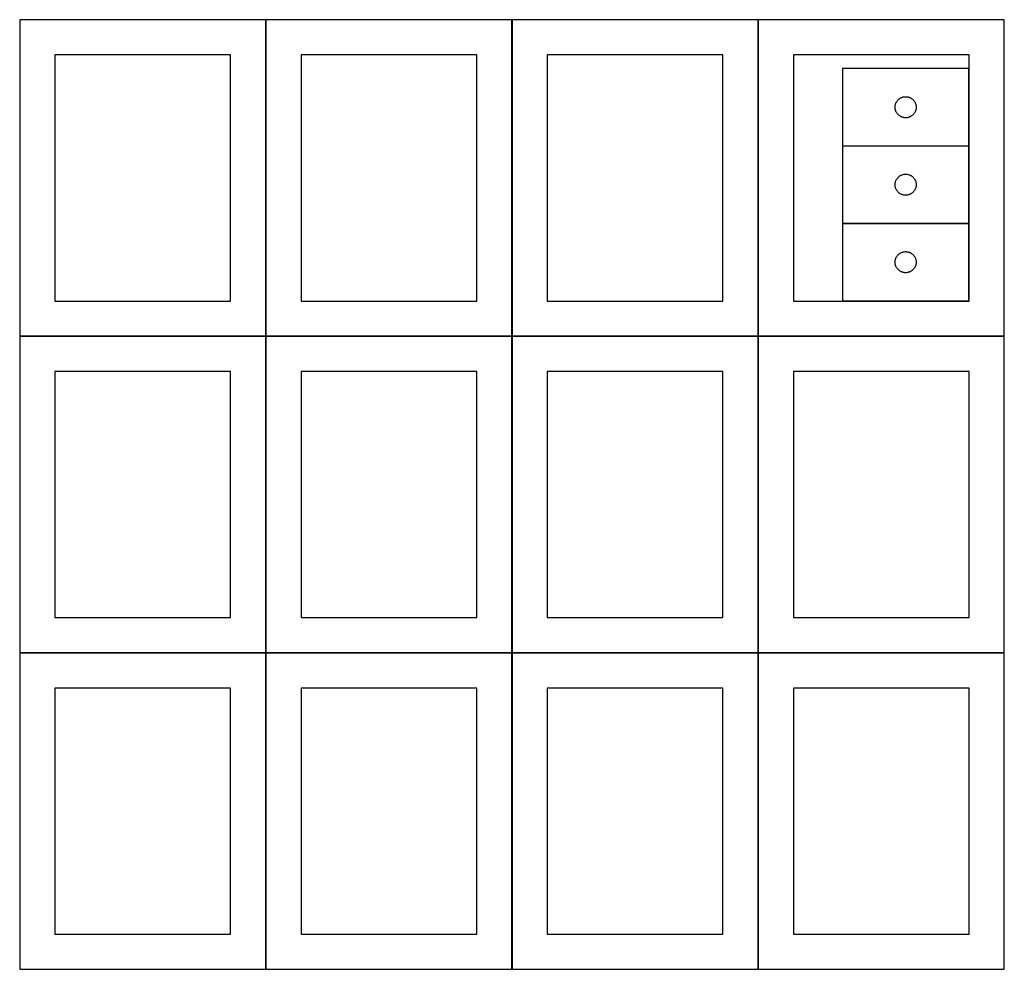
# Model space of a CAD drawing. Header units: millimetres. Extents: x 7 to 1487, y 7 to 2967.
# Tile 1 of 17: x 7 to 1407, y 7 to 1357. Entities that reach past the tile are written whole.
import ezdxf

# ---------------------------------------------------------------- set-up
doc = ezdxf.new("R2010")
doc.units = ezdxf.units.MM
doc.layers.add('COMMON', color=5, linetype='CONTINUOUS', true_color=0x0000ff)
doc.layers.add('CUT', color=7, linetype='CONTINUOUS', true_color=0x000000)

msp = doc.modelspace()

# ---------------------------------------------------------------- linework, layer by layer
at = {"layer": 'COMMON'}
for p, q in [((356.500006, 1357.000024), (286.147496, 1357.000024)), ((356.600012, 906.900018), (356.600012, 1356.900018)), ((586.147496, 1357.000024), (356.700012, 1357.000024)), ((706.700012, 1357.000024), (586.347497, 1357.000024)), ((706.800018, 906.900018), (706.800018, 1356.900018)), ((1036.347497, 1357.000024), (706.900018, 1357.000024)), ((1056.900018, 1357.000024), (1036.547503, 1357.000024)), ((1057.000024, 906.900018), (1057.000024, 1356.900018)), ((1407.100024, 1357.000024), (1057.100024, 1357.000024)), ((1176.757675, 1177.440146), (1356.757675, 1177.440146)), ((1176.757675, 1067.240145), (1356.757675, 1067.240145)), ((6.500006, 906.800012), (356.500006, 906.800012)), ((356.600012, 456.700012), (356.600012, 906.700012)), ((356.700012, 906.800012), (706.700012, 906.800012)), ((706.800018, 456.700012), (706.800018, 906.700012)), ((706.900018, 906.800012), (1056.900018, 906.800012)), ((1057.000024, 456.700012), (1057.000024, 906.700012)), ((1057.100024, 906.800012), (1407.100024, 906.800012)), ((356.500006, 456.600012), (6.500006, 456.600012)), ((356.600012, 6.500006), (356.600012, 456.500006)), ((706.700012, 456.600012), (356.700012, 456.600012)), ((706.800018, 6.500006), (706.800018, 456.500006)), ((1056.900018, 456.600012), (706.900018, 456.600012)), ((1057.000024, 6.500006), (1057.000024, 456.500006)), ((1407.100024, 456.600012), (1057.100024, 456.600012))]:
    msp.add_line(p, q, dxfattribs=at)
at = {"layer": 'CUT'}
for p, q in [((356.500006, 1356.900018), (6.500006, 1356.900018)), ((6.500006, 1356.900018), (6.500006, 906.900018)), ((356.500006, 906.900018), (356.500006, 1356.900018)), ((706.700012, 1356.900018), (356.700012, 1356.900018)), ((356.700012, 1356.900018), (356.700012, 906.900018)), ((706.700012, 906.900018), (706.700012, 1356.900018)), ((1056.900018, 1356.900018), (706.900018, 1356.900018)), ((706.900018, 1356.900018), (706.900018, 906.900018)), ((1056.900018, 906.900018), (1056.900018, 1356.900018)), ((1407.100024, 1356.900018), (1057.100024, 1356.900018)), ((1057.100024, 1356.900018), (1057.100024, 906.900018)), ((1407.100024, 906.900018), (1407.100024, 1356.900018)), ((306.500006, 1306.900018), (56.500006, 1306.900018)), ((56.500006, 1306.900018), (56.500006, 956.900018)), ((306.500006, 956.900018), (306.500006, 1306.900018)), ((656.700012, 1306.900018), (406.700012, 1306.900018)), ((406.700012, 1306.900018), (406.700012, 956.900018)), ((656.700012, 956.900018), (656.700012, 1306.900018)), ((1006.900018, 1306.900018), (756.900018, 1306.900018)), ((756.900018, 1306.900018), (756.900018, 956.900018)), ((1006.900018, 956.900018), (1006.900018, 1306.900018)), ((1357.100024, 1306.900018), (1107.100024, 1306.900018)), ((1107.100024, 1306.900018), (1107.100024, 956.900018)), ((1357.100024, 956.900018), (1357.100024, 1306.900018)), ((1356.757675, 1287.540147), (1176.757675, 1287.540147)), ((1176.757675, 1287.540147), (1176.757675, 1177.540147)), ((1356.757675, 1177.540147), (1356.757675, 1287.540147)), ((1261.106757, 1246.435007), (1261.82954, 1246.707486)), ((1261.82954, 1246.707486), (1262.565391, 1246.942396)), ((1262.565391, 1246.942396), (1263.312359, 1247.139113)), ((1263.312359, 1247.139113), (1264.068464, 1247.297117)), ((1264.068464, 1247.297117), (1264.8317, 1247.415988)), ((1264.8317, 1247.415988), (1265.600043, 1247.49541)), ((1265.600043, 1247.49541), (1266.371457, 1247.535174)), ((1266.371457, 1247.535174), (1267.143894, 1247.535174)), ((1267.143894, 1247.535174), (1267.915307, 1247.49541)), ((1267.915307, 1247.49541), (1268.683651, 1247.415988)), ((1268.683651, 1247.415988), (1269.446887, 1247.297117)), ((1269.446887, 1247.297117), (1270.202992, 1247.139113)), ((1270.202992, 1247.139113), (1270.94996, 1246.942396)), ((1270.94996, 1246.942396), (1271.685811, 1246.707486)), ((1271.685811, 1246.707486), (1272.408594, 1246.435007)), ((1251.757675, 1232.540147), (1251.777564, 1233.312329)), ((1251.777564, 1231.767966), (1251.757675, 1232.540147)), ((1251.777564, 1233.312329), (1251.837177, 1234.082462)), ((1251.837177, 1234.082462), (1251.936357, 1234.848506)), ((1251.936357, 1234.848506), (1252.07484, 1235.608428)), ((1252.07484, 1235.608428), (1252.25226, 1236.360214)), ((1252.25226, 1236.360214), (1252.468145, 1237.10187)), ((1252.468145, 1237.10187), (1252.721923, 1237.831429)), ((1252.721923, 1237.831429), (1253.012922, 1238.546956)), ((1253.012922, 1238.546956), (1253.340369, 1239.246554)), ((1253.340369, 1239.246554), (1253.703397, 1239.928368)), ((1253.703397, 1239.928368), (1254.101042, 1240.59059)), ((1254.101042, 1240.59059), (1254.53225, 1241.231464)), ((1254.53225, 1241.231464), (1254.995878, 1241.84929)), ((1254.995878, 1241.84929), (1255.490696, 1242.442429)), ((1255.490696, 1242.442429), (1256.015393, 1243.00931)), ((1256.015393, 1243.00931), (1256.568575, 1243.548428)), ((1256.568575, 1243.548428), (1257.148778, 1244.058354)), ((1257.148778, 1244.058354), (1257.754461, 1244.537736)), ((1257.754461, 1244.537736), (1258.38402, 1244.985303)), ((1258.38402, 1244.985303), (1259.035783, 1245.399867)), ((1259.035783, 1245.399867), (1259.708024, 1245.780329)), ((1259.708024, 1245.780329), (1260.39896, 1246.125681)), ((1260.39896, 1246.125681), (1261.106757, 1246.435007)), ((1272.408594, 1246.435007), (1273.116391, 1246.125681)), ((1273.116391, 1246.125681), (1273.807327, 1245.780329)), ((1273.807327, 1245.780329), (1274.479567, 1245.399867)), ((1274.479567, 1245.399867), (1275.131331, 1244.985303)), ((1275.131331, 1244.985303), (1275.76089, 1244.537736)), ((1275.76089, 1244.537736), (1276.366573, 1244.058354)), ((1276.366573, 1244.058354), (1276.946775, 1243.548428)), ((1276.946775, 1243.548428), (1277.499958, 1243.00931)), ((1277.499958, 1243.00931), (1278.024654, 1242.442429)), ((1278.024654, 1242.442429), (1278.519473, 1241.84929)), ((1278.519473, 1241.84929), (1278.9831, 1241.231464)), ((1278.9831, 1241.231464), (1279.414309, 1240.59059)), ((1279.414309, 1240.59059), (1279.811954, 1239.928368)), ((1279.811954, 1239.928368), (1280.174982, 1239.246554)), ((1280.174982, 1239.246554), (1280.502429, 1238.546956)), ((1280.502429, 1238.546956), (1280.793428, 1237.831429)), ((1280.793428, 1237.831429), (1281.047206, 1237.10187)), ((1281.047206, 1237.10187), (1281.263091, 1236.360214)), ((1281.263091, 1236.360214), (1281.440511, 1235.608428)), ((1281.440511, 1235.608428), (1281.578994, 1234.848506)), ((1281.578994, 1234.848506), (1281.678174, 1234.082462)), ((1281.678174, 1234.082462), (1281.737787, 1233.312329)), ((1281.737787, 1233.312329), (1281.757675, 1232.540147)), ((1281.757675, 1232.540147), (1281.737787, 1231.767966)), ((1251.837177, 1230.997832), (1251.777564, 1231.767966)), ((1251.936357, 1230.231789), (1251.837177, 1230.997832)), ((1252.07484, 1229.471866), (1251.936357, 1230.231789)), ((1252.25226, 1228.720081), (1252.07484, 1229.471866)), ((1252.468145, 1227.978425), (1252.25226, 1228.720081)), ((1252.721923, 1227.248866), (1252.468145, 1227.978425)), ((1253.012922, 1226.533339), (1252.721923, 1227.248866)), ((1253.340369, 1225.833741), (1253.012922, 1226.533339)), ((1253.703397, 1225.151926), (1253.340369, 1225.833741)), ((1254.101042, 1224.489705), (1253.703397, 1225.151926)), ((1254.53225, 1223.848831), (1254.101042, 1224.489705)), ((1254.995878, 1223.231005), (1254.53225, 1223.848831)), ((1255.490696, 1222.637866), (1254.995878, 1223.231005)), ((1256.015393, 1222.070985), (1255.490696, 1222.637866)), ((1256.568575, 1221.531867), (1256.015393, 1222.070985)), ((1257.148778, 1221.021941), (1256.568575, 1221.531867)), ((1257.754461, 1220.542559), (1257.148778, 1221.021941)), ((1258.38402, 1220.094992), (1257.754461, 1220.542559)), ((1259.035783, 1219.680428), (1258.38402, 1220.094992)), ((1259.708024, 1219.299965), (1259.035783, 1219.680428)), ((1260.39896, 1218.954613), (1259.708024, 1219.299965)), ((1261.106757, 1218.645288), (1260.39896, 1218.954613)), ((1261.82954, 1218.372809), (1261.106757, 1218.645288)), ((1272.408594, 1218.645288), (1271.685811, 1218.372809)), ((1273.116391, 1218.954613), (1272.408594, 1218.645288)), ((1273.807327, 1219.299965), (1273.116391, 1218.954613)), ((1274.479567, 1219.680428), (1273.807327, 1219.299965)), ((1275.131331, 1220.094992), (1274.479567, 1219.680428)), ((1275.76089, 1220.542559), (1275.131331, 1220.094992)), ((1276.366573, 1221.021941), (1275.76089, 1220.542559)), ((1276.946775, 1221.531867), (1276.366573, 1221.021941)), ((1277.499958, 1222.070985), (1276.946775, 1221.531867)), ((1278.024654, 1222.637866), (1277.499958, 1222.070985)), ((1278.519473, 1223.231005), (1278.024654, 1222.637866)), ((1278.9831, 1223.848831), (1278.519473, 1223.231005)), ((1279.414309, 1224.489705), (1278.9831, 1223.848831)), ((1279.811954, 1225.151926), (1279.414309, 1224.489705)), ((1280.174982, 1225.833741), (1279.811954, 1225.151926)), ((1280.502429, 1226.533339), (1280.174982, 1225.833741)), ((1280.793428, 1227.248866), (1280.502429, 1226.533339)), ((1281.047206, 1227.978425), (1280.793428, 1227.248866)), ((1281.263091, 1228.720081), (1281.047206, 1227.978425)), ((1281.440511, 1229.471866), (1281.263091, 1228.720081)), ((1281.578994, 1230.231789), (1281.440511, 1229.471866)), ((1281.678174, 1230.997832), (1281.578994, 1230.231789)), ((1281.737787, 1231.767966), (1281.678174, 1230.997832)), ((1262.565391, 1218.137899), (1261.82954, 1218.372809)), ((1263.312359, 1217.941182), (1262.565391, 1218.137899)), ((1264.068464, 1217.783178), (1263.312359, 1217.941182)), ((1264.8317, 1217.664307), (1264.068464, 1217.783178)), ((1265.600043, 1217.584885), (1264.8317, 1217.664307)), ((1266.371457, 1217.54512), (1265.600043, 1217.584885)), ((1267.143894, 1217.54512), (1266.371457, 1217.54512)), ((1267.915307, 1217.584885), (1267.143894, 1217.54512)), ((1268.683651, 1217.664307), (1267.915307, 1217.584885)), ((1269.446887, 1217.783178), (1268.683651, 1217.664307)), ((1270.202992, 1217.941182), (1269.446887, 1217.783178)), ((1270.94996, 1218.137899), (1270.202992, 1217.941182)), ((1271.685811, 1218.372809), (1270.94996, 1218.137899)), ((1176.757675, 1177.540147), (1356.757675, 1177.540147)), ((1356.757675, 1177.340146), (1176.757675, 1177.340146)), ((1176.757675, 1177.340146), (1176.757675, 1067.340146)), ((1356.757675, 1067.340146), (1356.757675, 1177.340146)), ((1257.754461, 1134.337735), (1258.38402, 1134.785302)), ((1258.38402, 1134.785302), (1259.035783, 1135.199866)), ((1259.035783, 1135.199866), (1259.708024, 1135.580328)), ((1259.708024, 1135.580328), (1260.39896, 1135.92568)), ((1260.39896, 1135.92568), (1261.106757, 1136.235006)), ((1261.106757, 1136.235006), (1261.82954, 1136.507485)), ((1261.82954, 1136.507485), (1262.565391, 1136.742395)), ((1262.565391, 1136.742395), (1263.312359, 1136.939112)), ((1263.312359, 1136.939112), (1264.068464, 1137.097116)), ((1264.068464, 1137.097116), (1264.8317, 1137.215987)), ((1264.8317, 1137.215987), (1265.600043, 1137.295409)), ((1265.600043, 1137.295409), (1266.371457, 1137.335173)), ((1266.371457, 1137.335173), (1267.143894, 1137.335173)), ((1267.143894, 1137.335173), (1267.915307, 1137.295409)), ((1267.915307, 1137.295409), (1268.683651, 1137.215987)), ((1268.683651, 1137.215987), (1269.446887, 1137.097116)), ((1269.446887, 1137.097116), (1270.202992, 1136.939112)), ((1270.202992, 1136.939112), (1270.94996, 1136.742395)), ((1270.94996, 1136.742395), (1271.685811, 1136.507485)), ((1271.685811, 1136.507485), (1272.408594, 1136.235006)), ((1272.408594, 1136.235006), (1273.116391, 1135.92568)), ((1273.116391, 1135.92568), (1273.807327, 1135.580328)), ((1273.807327, 1135.580328), (1274.479567, 1135.199866)), ((1274.479567, 1135.199866), (1275.131331, 1134.785302)), ((1275.131331, 1134.785302), (1275.76089, 1134.337735)), ((1251.757675, 1122.340146), (1251.777564, 1123.112328)), ((1251.777564, 1121.567965), (1251.757675, 1122.340146)), ((1251.777564, 1123.112328), (1251.837177, 1123.882461)), ((1251.837177, 1120.797831), (1251.777564, 1121.567965)), ((1251.837177, 1123.882461), (1251.936357, 1124.648505)), ((1251.936357, 1120.031788), (1251.837177, 1120.797831)), ((1251.936357, 1124.648505), (1252.07484, 1125.408427)), ((1252.07484, 1125.408427), (1252.25226, 1126.160213)), ((1252.25226, 1126.160213), (1252.468145, 1126.901869)), ((1252.468145, 1126.901869), (1252.721923, 1127.631428)), ((1252.721923, 1127.631428), (1253.012922, 1128.346955)), ((1253.012922, 1128.346955), (1253.340369, 1129.046553)), ((1253.340369, 1129.046553), (1253.703397, 1129.728367)), ((1253.703397, 1129.728367), (1254.101042, 1130.390589)), ((1254.101042, 1130.390589), (1254.53225, 1131.031463)), ((1254.53225, 1131.031463), (1254.995878, 1131.649289)), ((1254.995878, 1131.649289), (1255.490696, 1132.242428)), ((1255.490696, 1132.242428), (1256.015393, 1132.809309)), ((1256.015393, 1132.809309), (1256.568575, 1133.348427)), ((1256.568575, 1133.348427), (1257.148778, 1133.858353)), ((1257.148778, 1133.858353), (1257.754461, 1134.337735)), ((1275.76089, 1134.337735), (1276.366573, 1133.858353)), ((1276.366573, 1133.858353), (1276.946775, 1133.348427)), ((1276.946775, 1133.348427), (1277.499958, 1132.809309)), ((1277.499958, 1132.809309), (1278.024654, 1132.242428)), ((1278.024654, 1132.242428), (1278.519473, 1131.649289)), ((1278.519473, 1131.649289), (1278.9831, 1131.031463)), ((1278.9831, 1131.031463), (1279.414309, 1130.390589)), ((1279.414309, 1130.390589), (1279.811954, 1129.728367)), ((1279.811954, 1129.728367), (1280.174982, 1129.046553)), ((1280.174982, 1129.046553), (1280.502429, 1128.346955)), ((1280.502429, 1128.346955), (1280.793428, 1127.631428)), ((1280.793428, 1127.631428), (1281.047206, 1126.901869)), ((1281.047206, 1126.901869), (1281.263091, 1126.160213)), ((1281.263091, 1126.160213), (1281.440511, 1125.408427)), ((1281.440511, 1125.408427), (1281.578994, 1124.648505)), ((1281.578994, 1124.648505), (1281.678174, 1123.882461)), ((1281.678174, 1120.797831), (1281.578994, 1120.031788)), ((1281.678174, 1123.882461), (1281.737787, 1123.112328)), ((1281.737787, 1121.567965), (1281.678174, 1120.797831)), ((1281.737787, 1123.112328), (1281.757675, 1122.340146)), ((1281.757675, 1122.340146), (1281.737787, 1121.567965)), ((1252.07484, 1119.271865), (1251.936357, 1120.031788)), ((1252.25226, 1118.52008), (1252.07484, 1119.271865)), ((1252.468145, 1117.778424), (1252.25226, 1118.52008)), ((1252.721923, 1117.048865), (1252.468145, 1117.778424)), ((1253.012922, 1116.333338), (1252.721923, 1117.048865)), ((1253.340369, 1115.63374), (1253.012922, 1116.333338)), ((1253.703397, 1114.951925), (1253.340369, 1115.63374)), ((1254.101042, 1114.289704), (1253.703397, 1114.951925)), ((1254.53225, 1113.64883), (1254.101042, 1114.289704)), ((1254.995878, 1113.031004), (1254.53225, 1113.64883)), ((1255.490696, 1112.437865), (1254.995878, 1113.031004)), ((1256.015393, 1111.870984), (1255.490696, 1112.437865)), ((1256.568575, 1111.331866), (1256.015393, 1111.870984)), ((1257.148778, 1110.82194), (1256.568575, 1111.331866)), ((1257.754461, 1110.342558), (1257.148778, 1110.82194)), ((1258.38402, 1109.894991), (1257.754461, 1110.342558)), ((1259.035783, 1109.480427), (1258.38402, 1109.894991)), ((1259.708024, 1109.099964), (1259.035783, 1109.480427)), ((1260.39896, 1108.754612), (1259.708024, 1109.099964)), ((1261.106757, 1108.445287), (1260.39896, 1108.754612)), ((1261.82954, 1108.172808), (1261.106757, 1108.445287)), ((1262.565391, 1107.937898), (1261.82954, 1108.172808)), ((1263.312359, 1107.741181), (1262.565391, 1107.937898)), ((1264.068464, 1107.583177), (1263.312359, 1107.741181)), ((1264.8317, 1107.464306), (1264.068464, 1107.583177)), ((1265.600043, 1107.384884), (1264.8317, 1107.464306)), ((1266.371457, 1107.345119), (1265.600043, 1107.384884)), ((1267.143894, 1107.345119), (1266.371457, 1107.345119)), ((1267.915307, 1107.384884), (1267.143894, 1107.345119)), ((1268.683651, 1107.464306), (1267.915307, 1107.384884)), ((1269.446887, 1107.583177), (1268.683651, 1107.464306)), ((1270.202992, 1107.741181), (1269.446887, 1107.583177)), ((1270.94996, 1107.937898), (1270.202992, 1107.741181)), ((1271.685811, 1108.172808), (1270.94996, 1107.937898)), ((1272.408594, 1108.445287), (1271.685811, 1108.172808)), ((1273.116391, 1108.754612), (1272.408594, 1108.445287)), ((1273.807327, 1109.099964), (1273.116391, 1108.754612)), ((1274.479567, 1109.480427), (1273.807327, 1109.099964)), ((1275.131331, 1109.894991), (1274.479567, 1109.480427)), ((1275.76089, 1110.342558), (1275.131331, 1109.894991)), ((1276.366573, 1110.82194), (1275.76089, 1110.342558)), ((1276.946775, 1111.331866), (1276.366573, 1110.82194)), ((1277.499958, 1111.870984), (1276.946775, 1111.331866)), ((1278.024654, 1112.437865), (1277.499958, 1111.870984)), ((1278.519473, 1113.031004), (1278.024654, 1112.437865)), ((1278.9831, 1113.64883), (1278.519473, 1113.031004)), ((1279.414309, 1114.289704), (1278.9831, 1113.64883)), ((1279.811954, 1114.951925), (1279.414309, 1114.289704)), ((1280.174982, 1115.63374), (1279.811954, 1114.951925)), ((1280.502429, 1116.333338), (1280.174982, 1115.63374)), ((1280.793428, 1117.048865), (1280.502429, 1116.333338)), ((1281.047206, 1117.778424), (1280.793428, 1117.048865)), ((1281.263091, 1118.52008), (1281.047206, 1117.778424)), ((1281.440511, 1119.271865), (1281.263091, 1118.52008)), ((1281.578994, 1120.031788), (1281.440511, 1119.271865)), ((1176.757675, 1067.340146), (1356.757675, 1067.340146)), ((1356.757675, 1067.140145), (1176.757675, 1067.140145)), ((1176.757675, 1067.140145), (1176.757675, 957.140145)), ((1356.757675, 957.140145), (1356.757675, 1067.140145)), ((1255.490696, 1022.042427), (1256.015393, 1022.609308)), ((1256.015393, 1022.609308), (1256.568575, 1023.148426)), ((1256.568575, 1023.148426), (1257.148778, 1023.658352)), ((1257.148778, 1023.658352), (1257.754461, 1024.137734)), ((1257.754461, 1024.137734), (1258.38402, 1024.585301)), ((1258.38402, 1024.585301), (1259.035783, 1024.999865)), ((1259.035783, 1024.999865), (1259.708024, 1025.380327)), ((1259.708024, 1025.380327), (1260.39896, 1025.725679)), ((1260.39896, 1025.725679), (1261.106757, 1026.035005)), ((1261.106757, 1026.035005), (1261.82954, 1026.307484)), ((1261.82954, 1026.307484), (1262.565391, 1026.542394)), ((1262.565391, 1026.542394), (1263.312359, 1026.739111)), ((1263.312359, 1026.739111), (1264.068464, 1026.897115)), ((1264.068464, 1026.897115), (1264.8317, 1027.015986)), ((1264.8317, 1027.015986), (1265.600043, 1027.095408)), ((1265.600043, 1027.095408), (1266.371457, 1027.135172)), ((1266.371457, 1027.135172), (1267.143894, 1027.135172)), ((1267.143894, 1027.135172), (1267.915307, 1027.095408)), ((1267.915307, 1027.095408), (1268.683651, 1027.015986)), ((1268.683651, 1027.015986), (1269.446887, 1026.897115)), ((1269.446887, 1026.897115), (1270.202992, 1026.739111)), ((1270.202992, 1026.739111), (1270.94996, 1026.542394)), ((1270.94996, 1026.542394), (1271.685811, 1026.307484)), ((1271.685811, 1026.307484), (1272.408594, 1026.035005)), ((1272.408594, 1026.035005), (1273.116391, 1025.725679)), ((1273.116391, 1025.725679), (1273.807327, 1025.380327)), ((1273.807327, 1025.380327), (1274.479567, 1024.999865)), ((1274.479567, 1024.999865), (1275.131331, 1024.585301)), ((1275.131331, 1024.585301), (1275.76089, 1024.137734)), ((1275.76089, 1024.137734), (1276.366573, 1023.658352)), ((1276.366573, 1023.658352), (1276.946775, 1023.148426)), ((1276.946775, 1023.148426), (1277.499958, 1022.609308)), ((1277.499958, 1022.609308), (1278.024654, 1022.042427)), ((1251.757675, 1012.140145), (1251.777564, 1012.912327)), ((1251.777564, 1011.367964), (1251.757675, 1012.140145)), ((1251.777564, 1012.912327), (1251.837177, 1013.68246)), ((1251.837177, 1010.59783), (1251.777564, 1011.367964)), ((1251.837177, 1013.68246), (1251.936357, 1014.448504)), ((1251.936357, 1009.831787), (1251.837177, 1010.59783)), ((1251.936357, 1014.448504), (1252.07484, 1015.208426)), ((1252.07484, 1009.071864), (1251.936357, 1009.831787)), ((1252.07484, 1015.208426), (1252.25226, 1015.960212)), ((1252.25226, 1008.320079), (1252.07484, 1009.071864)), ((1252.25226, 1015.960212), (1252.468145, 1016.701868)), ((1252.468145, 1016.701868), (1252.721923, 1017.431427)), ((1252.721923, 1017.431427), (1253.012922, 1018.146954)), ((1253.012922, 1018.146954), (1253.340369, 1018.846552)), ((1253.340369, 1018.846552), (1253.703397, 1019.528366)), ((1253.703397, 1019.528366), (1254.101042, 1020.190588)), ((1254.101042, 1020.190588), (1254.53225, 1020.831462)), ((1254.53225, 1020.831462), (1254.995878, 1021.449288)), ((1254.995878, 1021.449288), (1255.490696, 1022.042427)), ((1278.024654, 1022.042427), (1278.519473, 1021.449288)), ((1278.519473, 1021.449288), (1278.9831, 1020.831462)), ((1278.9831, 1020.831462), (1279.414309, 1020.190588)), ((1279.414309, 1020.190588), (1279.811954, 1019.528366)), ((1279.811954, 1019.528366), (1280.174982, 1018.846552)), ((1280.174982, 1018.846552), (1280.502429, 1018.146954)), ((1280.502429, 1018.146954), (1280.793428, 1017.431427)), ((1280.793428, 1017.431427), (1281.047206, 1016.701868)), ((1281.047206, 1016.701868), (1281.263091, 1015.960212)), ((1281.263091, 1015.960212), (1281.440511, 1015.208426)), ((1281.440511, 1009.071864), (1281.263091, 1008.320079)), ((1281.440511, 1015.208426), (1281.578994, 1014.448504)), ((1281.578994, 1009.831787), (1281.440511, 1009.071864)), ((1281.578994, 1014.448504), (1281.678174, 1013.68246)), ((1281.678174, 1010.59783), (1281.578994, 1009.831787)), ((1281.678174, 1013.68246), (1281.737787, 1012.912327)), ((1281.737787, 1011.367964), (1281.678174, 1010.59783)), ((1281.737787, 1012.912327), (1281.757675, 1012.140145)), ((1281.757675, 1012.140145), (1281.737787, 1011.367964)), ((1252.468145, 1007.578423), (1252.25226, 1008.320079)), ((1252.721923, 1006.848864), (1252.468145, 1007.578423)), ((1253.012922, 1006.133337), (1252.721923, 1006.848864)), ((1253.340369, 1005.433739), (1253.012922, 1006.133337)), ((1253.703397, 1004.751924), (1253.340369, 1005.433739)), ((1254.101042, 1004.089703), (1253.703397, 1004.751924)), ((1254.53225, 1003.448829), (1254.101042, 1004.089703)), ((1254.995878, 1002.831003), (1254.53225, 1003.448829)), ((1255.490696, 1002.237864), (1254.995878, 1002.831003)), ((1256.015393, 1001.670983), (1255.490696, 1002.237864)), ((1256.568575, 1001.131865), (1256.015393, 1001.670983)), ((1257.148778, 1000.621939), (1256.568575, 1001.131865)), ((1257.754461, 1000.142557), (1257.148778, 1000.621939)), ((1258.38402, 999.69499), (1257.754461, 1000.142557)), ((1259.035783, 999.280426), (1258.38402, 999.69499)), ((1259.708024, 998.899963), (1259.035783, 999.280426)), ((1260.39896, 998.554611), (1259.708024, 998.899963)), ((1261.106757, 998.245286), (1260.39896, 998.554611)), ((1261.82954, 997.972807), (1261.106757, 998.245286)), ((1262.565391, 997.737897), (1261.82954, 997.972807)), ((1263.312359, 997.54118), (1262.565391, 997.737897)), ((1264.068464, 997.383176), (1263.312359, 997.54118)), ((1264.8317, 997.264305), (1264.068464, 997.383176)), ((1265.600043, 997.184883), (1264.8317, 997.264305)), ((1266.371457, 997.145118), (1265.600043, 997.184883)), ((1267.143894, 997.145118), (1266.371457, 997.145118)), ((1267.915307, 997.184883), (1267.143894, 997.145118)), ((1268.683651, 997.264305), (1267.915307, 997.184883)), ((1269.446887, 997.383176), (1268.683651, 997.264305)), ((1270.202992, 997.54118), (1269.446887, 997.383176)), ((1270.94996, 997.737897), (1270.202992, 997.54118)), ((1271.685811, 997.972807), (1270.94996, 997.737897)), ((1272.408594, 998.245286), (1271.685811, 997.972807)), ((1273.116391, 998.554611), (1272.408594, 998.245286)), ((1273.807327, 998.899963), (1273.116391, 998.554611)), ((1274.479567, 999.280426), (1273.807327, 998.899963)), ((1275.131331, 999.69499), (1274.479567, 999.280426)), ((1275.76089, 1000.142557), (1275.131331, 999.69499)), ((1276.366573, 1000.621939), (1275.76089, 1000.142557)), ((1276.946775, 1001.131865), (1276.366573, 1000.621939)), ((1277.499958, 1001.670983), (1276.946775, 1001.131865)), ((1278.024654, 1002.237864), (1277.499958, 1001.670983)), ((1278.519473, 1002.831003), (1278.024654, 1002.237864)), ((1278.9831, 1003.448829), (1278.519473, 1002.831003)), ((1279.414309, 1004.089703), (1278.9831, 1003.448829)), ((1279.811954, 1004.751924), (1279.414309, 1004.089703)), ((1280.174982, 1005.433739), (1279.811954, 1004.751924)), ((1280.502429, 1006.133337), (1280.174982, 1005.433739)), ((1280.793428, 1006.848864), (1280.502429, 1006.133337)), ((1281.047206, 1007.578423), (1280.793428, 1006.848864)), ((1281.263091, 1008.320079), (1281.047206, 1007.578423)), ((56.500006, 956.900018), (306.500006, 956.900018)), ((406.700012, 956.900018), (656.700012, 956.900018)), ((756.900018, 956.900018), (1006.900018, 956.900018)), ((1107.100024, 956.900018), (1357.100024, 956.900018)), ((1176.757675, 957.140145), (1356.757675, 957.140145)), ((6.500006, 906.900018), (356.500006, 906.900018)), ((356.500006, 906.700012), (6.500006, 906.700012)), ((6.500006, 906.700012), (6.500006, 456.700012)), ((356.500006, 456.700012), (356.500006, 906.700012)), ((356.700012, 906.900018), (706.700012, 906.900018)), ((706.700012, 906.700012), (356.700012, 906.700012)), ((356.700012, 906.700012), (356.700012, 456.700012)), ((706.700012, 456.700012), (706.700012, 906.700012)), ((706.900018, 906.900018), (1056.900018, 906.900018)), ((1056.900018, 906.700012), (706.900018, 906.700012)), ((706.900018, 906.700012), (706.900018, 456.700012)), ((1056.900018, 456.700012), (1056.900018, 906.700012)), ((1057.100024, 906.900018), (1407.100024, 906.900018)), ((1407.100024, 906.700012), (1057.100024, 906.700012)), ((1057.100024, 906.700012), (1057.100024, 456.700012)), ((1407.100024, 456.700012), (1407.100024, 906.700012)), ((306.500006, 856.700012), (56.500006, 856.700012)), ((56.500006, 856.700012), (56.500006, 506.700012)), ((306.500006, 506.700012), (306.500006, 856.700012)), ((656.700012, 856.700012), (406.700012, 856.700012)), ((406.700012, 856.700012), (406.700012, 506.700012)), ((656.700012, 506.700012), (656.700012, 856.700012)), ((1006.900018, 856.700012), (756.900018, 856.700012)), ((756.900018, 856.700012), (756.900018, 506.700012)), ((1006.900018, 506.700012), (1006.900018, 856.700012)), ((1357.100024, 856.700012), (1107.100024, 856.700012)), ((1107.100024, 856.700012), (1107.100024, 506.700012)), ((1357.100024, 506.700012), (1357.100024, 856.700012)), ((56.500006, 506.700012), (306.500006, 506.700012)), ((406.700012, 506.700012), (656.700012, 506.700012)), ((756.900018, 506.700012), (1006.900018, 506.700012)), ((1107.100024, 506.700012), (1357.100024, 506.700012)), ((6.500006, 456.700012), (356.500006, 456.700012)), ((356.500006, 456.500006), (6.500006, 456.500006)), ((6.500006, 456.500006), (6.500006, 6.500006)), ((356.500006, 6.500006), (356.500006, 456.500006)), ((356.700012, 456.700012), (706.700012, 456.700012)), ((706.700012, 456.500006), (356.700012, 456.500006)), ((356.700012, 456.500006), (356.700012, 6.500006)), ((706.700012, 6.500006), (706.700012, 456.500006)), ((706.900018, 456.700012), (1056.900018, 456.700012)), ((1056.900018, 456.500006), (706.900018, 456.500006)), ((706.900018, 456.500006), (706.900018, 6.500006)), ((1056.900018, 6.500006), (1056.900018, 456.500006)), ((1057.100024, 456.700012), (1407.100024, 456.700012)), ((1407.100024, 456.500006), (1057.100024, 456.500006)), ((1057.100024, 456.500006), (1057.100024, 6.500006)), ((1407.100024, 6.500006), (1407.100024, 456.500006)), ((306.500006, 406.500006), (56.500006, 406.500006)), ((56.500006, 406.500006), (56.500006, 56.500006)), ((306.500006, 56.500006), (306.500006, 406.500006)), ((656.700012, 406.500006), (406.700012, 406.500006)), ((406.700012, 406.500006), (406.700012, 56.500006)), ((656.700012, 56.500006), (656.700012, 406.500006)), ((1006.900018, 406.500006), (756.900018, 406.500006)), ((756.900018, 406.500006), (756.900018, 56.500006)), ((1006.900018, 56.500006), (1006.900018, 406.500006)), ((1357.100024, 406.500006), (1107.100024, 406.500006)), ((1107.100024, 406.500006), (1107.100024, 56.500006)), ((1357.100024, 56.500006), (1357.100024, 406.500006)), ((56.500006, 56.500006), (306.500006, 56.500006)), ((406.700012, 56.500006), (656.700012, 56.500006)), ((756.900018, 56.500006), (1006.900018, 56.500006)), ((1107.100024, 56.500006), (1357.100024, 56.500006)), ((6.500006, 6.500006), (356.500006, 6.500006)), ((356.700012, 6.500006), (706.700012, 6.500006)), ((706.900018, 6.500006), (1056.900018, 6.500006)), ((1057.100024, 6.500006), (1407.100024, 6.500006))]:
    msp.add_line(p, q, dxfattribs=at)

doc.saveas('drawing.dxf')
